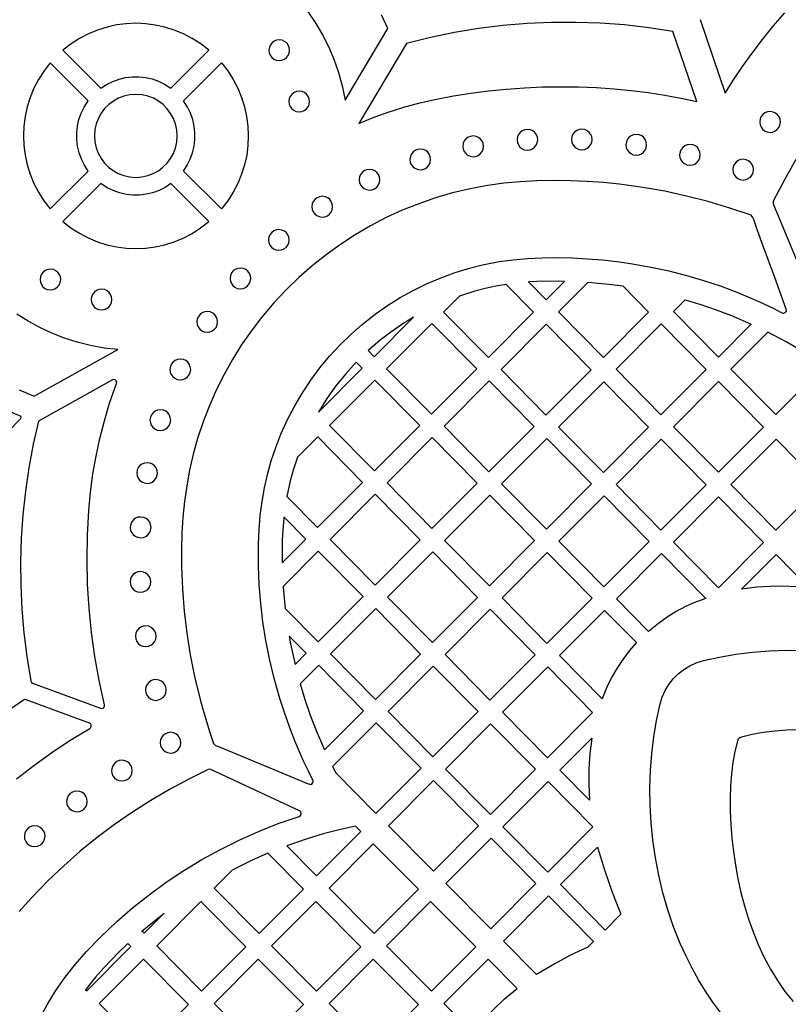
# Model space of a CAD drawing. Header units: millimetres. Extents: x -1176 to 822, y -1617 to -119.
# Tile 27 of 119: x -1018 to -893, y -845 to -685. Entities that reach past the tile are written whole.
import ezdxf

# ---------------------------------------------------------------- set-up
doc = ezdxf.new("R2010")
doc.units = ezdxf.units.MM
doc.layers.add('pattern', color=5, linetype='Continuous', true_color=0x0000ff)

msp = doc.modelspace()

# ---------------------------------------------------------------- linework, layer by layer
at = {"layer": 'pattern'}
for points in [[(-971.48, -683.67), (-970.23, -685.51), (-969.1, -687.44), (-968.09, -689.44), (-967.21, -691.51), (-966.46, -693.65), (-965.85, -695.85), (-965.37, -698.16), (-958.45, -686.53), (-959.49, -684.28)], [(-907.62, -685.05), (-903.56, -697.03), (-902.21, -694.87), (-900.74, -692.69), (-899.16, -690.5), (-897.49, -688.31), (-895.72, -686.13), (-893.86, -683.96)], [(-892.06, -707.81), (-893.92, -711.11), (-895.72, -714.6), (-895.77, -714.76), (-895.73, -715), (-889.45, -730.15)], [(-1018.4, -745.27), (-1015.95, -746.3), (-1002.36, -738.71), (-1004.61, -738.45), (-1006.81, -738.05), (-1008.96, -737.51), (-1011.06, -736.85), (-1013.1, -736.05), (-1015.07, -735.14), (-1016.97, -734.11), (-1018.8, -732.96)], [(-904.27, -846.54), (-905.54, -844.8), (-906.75, -843), (-907.88, -841.15), (-908.94, -839.24), (-909.92, -837.3), (-910.85, -835.24), (-911.94, -832.54), (-912.88, -829.78), (-913.69, -826.99), (-914.37, -824.16), (-914.91, -821.32), (-915.32, -818.46), (-915.61, -815.61), (-915.77, -812.76), (-915.8, -809.93), (-915.71, -807.13), (-915.5, -804.36), (-915.17, -801.65), (-914.72, -798.99), (-914.14, -796.31), (-913.78, -795.19), (-913.31, -794.13), (-912.71, -793.14), (-912, -792.23), (-911.19, -791.42), (-910.29, -790.71), (-909.3, -790.11), (-908.25, -789.62), (-907.07, -789.25), (-904.49, -788.69), (-901.83, -788.24), (-899.12, -787.9), (-896.36, -787.69), (-893.56, -787.59), (-890.74, -787.62)], [(-1018.85, -808.5), (-1016.03, -806.29), (-1013.11, -804.19), (-1010.11, -802.2), (-1006.91, -800.28), (-1006.75, -800.13), (-1006.68, -799.94), (-1006.69, -799.74), (-1006.77, -799.56), (-1006.99, -799.41), (-1017.28, -795.62), (-1017.48, -795.58), (-1017.71, -795.67), (-1020.68, -797.75)], [(-891.48, -800.52), (-893.52, -800.59), (-895.49, -800.74), (-897.36, -800.97), (-899.14, -801.28), (-900.89, -801.69), (-901.2, -801.82), (-901.42, -802.03), (-901.57, -802.37), (-901.96, -804.03), (-902.28, -805.8), (-902.51, -807.67), (-902.67, -809.63), (-902.74, -811.67), (-902.73, -813.76), (-902.64, -815.91), (-902.47, -818.1), (-902.22, -820.31), (-901.89, -822.53), (-901.48, -824.75), (-900.99, -826.96), (-900.41, -829.14), (-899.76, -831.28), (-899.02, -833.36), (-898.2, -835.39), (-897.25, -837.43), (-896.2, -839.41), (-895.05, -841.28), (-893.83, -843.04), (-892.51, -844.7)], [(-1015.03, -847.41), (-1013.79, -845.12), (-1012.42, -842.89), (-1010.92, -840.72), (-1009.27, -838.62), (-1007.47, -836.57), (-1005.06, -834.09), (-1002.55, -831.72), (-999.95, -829.46), (-997.26, -827.32), (-994.49, -825.3), (-991.63, -823.4), (-988.69, -821.61), (-985.68, -819.96), (-982.61, -818.43), (-979.46, -817.03), (-976.25, -815.76), (-972.85, -814.59), (-972.65, -814.46), (-972.54, -814.28), (-972.52, -814.06), (-972.6, -813.86), (-972.79, -813.69), (-987.23, -806.96), (-987.39, -806.91), (-987.64, -806.96), (-990.83, -808.52), (-993.95, -810.2), (-997, -811.99), (-999.98, -813.9), (-1002.89, -815.91), (-1005.72, -818.04), (-1008.47, -820.26), (-1011.13, -822.6), (-1013.71, -825.03), (-1016.41, -827.8), (-1018.4, -830.03)]]:
    msp.add_lwpolyline(points, dxfattribs=at)
for points in [[(-1011.31, -690.05), (-1005.14, -696.22), (-1004.19, -695.6), (-1003.2, -695.11), (-1002.16, -694.74), (-1001.1, -694.49), (-1000.02, -694.36), (-998.94, -694.35), (-997.86, -694.47), (-996.79, -694.71), (-995.75, -695.07), (-994.75, -695.55), (-993.72, -696.22), (-987.55, -690.05), (-988.87, -689.03), (-990.25, -688.14), (-991.69, -687.39), (-993.18, -686.77), (-994.71, -686.29), (-996.26, -685.95), (-997.83, -685.74), (-999.41, -685.67), (-1001, -685.74), (-1002.57, -685.94), (-1004.12, -686.28), (-1005.65, -686.76), (-1007.14, -687.37), (-1008.58, -688.12), (-1009.96, -689.01)], [(-912.05, -686.98), (-915.99, -686.38), (-919.94, -685.93), (-923.9, -685.64), (-927.87, -685.51), (-931.83, -685.53), (-935.79, -685.71), (-939.74, -686.04), (-943.68, -686.53), (-947.6, -687.17), (-951.5, -687.97), (-955.39, -688.93), (-963.13, -701.93), (-960.81, -700.96), (-958.38, -700.09), (-955.85, -699.3), (-953.22, -698.6), (-950.51, -697.98), (-947.74, -697.45), (-944.91, -697), (-942.04, -696.63), (-939.13, -696.35), (-936.2, -696.14), (-933.26, -696.02), (-930.32, -695.98), (-927.4, -696.01), (-924.5, -696.12), (-921.63, -696.31), (-918.82, -696.58), (-916.06, -696.92), (-913.38, -697.33), (-910.78, -697.82), (-908.18, -698.4)], [(-977.79, -690.03), (-977.73, -690.47), (-977.57, -690.87), (-977.32, -691.2), (-976.99, -691.47), (-976.6, -691.65), (-976.1, -691.72), (-975.67, -691.66), (-975.27, -691.5), (-974.94, -691.25), (-974.67, -690.92), (-974.49, -690.53), (-974.42, -690.03), (-974.48, -689.6), (-974.64, -689.2), (-974.89, -688.86), (-975.22, -688.6), (-975.6, -688.42), (-976.1, -688.35), (-976.54, -688.41), (-976.94, -688.57), (-977.27, -688.82), (-977.54, -689.15), (-977.71, -689.53)], [(-1007.18, -698.26), (-1013.35, -692.09), (-1014.37, -693.41), (-1015.26, -694.79), (-1016.01, -696.23), (-1016.63, -697.72), (-1017.11, -699.25), (-1017.45, -700.8), (-1017.66, -702.37), (-1017.73, -703.95), (-1017.66, -705.54), (-1017.46, -707.11), (-1017.12, -708.66), (-1016.64, -710.19), (-1016.03, -711.68), (-1015.28, -713.12), (-1014.39, -714.5), (-1013.35, -715.85), (-1007.18, -709.68), (-1007.8, -708.73), (-1008.29, -707.74), (-1008.66, -706.7), (-1008.91, -705.64), (-1009.04, -704.56), (-1009.05, -703.48), (-1008.93, -702.4), (-1008.69, -701.33), (-1008.33, -700.3), (-1007.85, -699.29)], [(-991.68, -698.26), (-985.51, -692.09), (-984.48, -693.41), (-983.6, -694.79), (-982.84, -696.23), (-982.23, -697.72), (-981.75, -699.25), (-981.41, -700.8), (-981.2, -702.37), (-981.13, -703.95), (-981.2, -705.54), (-981.4, -707.11), (-981.74, -708.66), (-982.22, -710.19), (-982.83, -711.68), (-983.58, -713.12), (-984.46, -714.5), (-985.51, -715.85), (-991.68, -709.68), (-991.06, -708.73), (-990.57, -707.74), (-990.19, -706.7), (-989.94, -705.64), (-989.82, -704.56), (-989.81, -703.48), (-989.93, -702.4), (-990.17, -701.33), (-990.53, -700.3), (-991.01, -699.29)], [(-1006.17, -703.97), (-1006.1, -704.96), (-1005.89, -705.91), (-1005.55, -706.8), (-1005.09, -707.63), (-1004.52, -708.38), (-1003.86, -709.05), (-1003.11, -709.62), (-1002.29, -710.08), (-1001.4, -710.42), (-1000.45, -710.63), (-999.43, -710.71), (-998.44, -710.64), (-997.49, -710.43), (-996.59, -710.09), (-995.77, -709.63), (-995.02, -709.07), (-994.35, -708.41), (-993.78, -707.66), (-993.32, -706.83), (-992.98, -705.94), (-992.76, -704.99), (-992.69, -703.97), (-992.76, -702.98), (-992.97, -702.03), (-993.31, -701.14), (-993.77, -700.31), (-994.33, -699.56), (-994.99, -698.89), (-995.74, -698.32), (-996.57, -697.86), (-997.46, -697.52), (-998.4, -697.31), (-999.43, -697.23), (-1000.42, -697.3), (-1001.37, -697.51), (-1002.26, -697.85), (-1003.09, -698.31), (-1003.84, -698.87), (-1004.51, -699.53), (-1005.07, -700.28), (-1005.53, -701.11), (-1005.88, -702), (-1006.09, -702.95)], [(-974.54, -698.38), (-974.48, -698.81), (-974.32, -699.21), (-974.07, -699.55), (-973.74, -699.81), (-973.35, -699.99), (-972.85, -700.06), (-972.42, -700), (-972.02, -699.84), (-971.69, -699.59), (-971.42, -699.26), (-971.24, -698.88), (-971.17, -698.38), (-971.23, -697.94), (-971.39, -697.54), (-971.64, -697.21), (-971.97, -696.94), (-972.35, -696.77), (-972.85, -696.69), (-973.29, -696.75), (-973.69, -696.91), (-974.02, -697.16), (-974.29, -697.49), (-974.47, -697.88)], [(-897.93, -701.71), (-897.87, -702.15), (-897.71, -702.54), (-897.46, -702.88), (-897.13, -703.14), (-896.74, -703.32), (-896.24, -703.39), (-895.81, -703.34), (-895.41, -703.17), (-895.08, -702.92), (-894.81, -702.6), (-894.64, -702.21), (-894.56, -701.71), (-894.62, -701.27), (-894.78, -700.88), (-895.03, -700.54), (-895.36, -700.27), (-895.74, -700.1), (-896.24, -700.02), (-896.68, -700.08), (-897.08, -700.24), (-897.41, -700.49), (-897.68, -700.82), (-897.85, -701.21)], [(-946.24, -705.67), (-946.19, -706.11), (-946.02, -706.5), (-945.77, -706.84), (-945.45, -707.1), (-945.06, -707.28), (-944.56, -707.35), (-944.12, -707.3), (-943.73, -707.14), (-943.39, -706.88), (-943.13, -706.56), (-942.95, -706.17), (-942.87, -705.67), (-942.93, -705.23), (-943.09, -704.84), (-943.35, -704.5), (-943.67, -704.24), (-944.06, -704.06), (-944.56, -703.98), (-945, -704.04), (-945.39, -704.2), (-945.73, -704.45), (-945.99, -704.78), (-946.17, -705.17)], [(-937.41, -704.61), (-937.35, -705.05), (-937.19, -705.44), (-936.94, -705.78), (-936.61, -706.04), (-936.23, -706.22), (-935.73, -706.3), (-935.29, -706.24), (-934.9, -706.08), (-934.56, -705.82), (-934.29, -705.5), (-934.12, -705.11), (-934.04, -704.61), (-934.1, -704.17), (-934.26, -703.78), (-934.51, -703.44), (-934.84, -703.17), (-935.23, -703), (-935.73, -702.92), (-936.16, -702.98), (-936.56, -703.14), (-936.9, -703.39), (-937.16, -703.72), (-937.34, -704.11)], [(-928.56, -704.56), (-928.5, -704.99), (-928.34, -705.39), (-928.09, -705.72), (-927.76, -705.99), (-927.38, -706.16), (-926.88, -706.24), (-926.44, -706.18), (-926.04, -706.02), (-925.71, -705.77), (-925.44, -705.44), (-925.27, -705.06), (-925.19, -704.56), (-925.25, -704.12), (-925.41, -703.72), (-925.66, -703.39), (-925.99, -703.12), (-926.38, -702.94), (-926.88, -702.87), (-927.31, -702.93), (-927.71, -703.09), (-928.05, -703.34), (-928.31, -703.67), (-928.49, -704.06)], [(-919.7, -705.41), (-919.64, -705.85), (-919.48, -706.25), (-919.23, -706.58), (-918.9, -706.85), (-918.51, -707.02), (-918.01, -707.1), (-917.57, -707.04), (-917.18, -706.88), (-916.84, -706.63), (-916.58, -706.3), (-916.4, -705.91), (-916.33, -705.41), (-916.38, -704.97), (-916.55, -704.58), (-916.8, -704.24), (-917.13, -703.98), (-917.51, -703.8), (-918.01, -703.73), (-918.45, -703.78), (-918.84, -703.95), (-919.18, -704.2), (-919.45, -704.52), (-919.62, -704.91)], [(-910.97, -707.05), (-910.92, -707.48), (-910.76, -707.88), (-910.5, -708.22), (-910.18, -708.48), (-909.79, -708.66), (-909.29, -708.73), (-908.85, -708.67), (-908.46, -708.51), (-908.12, -708.26), (-907.86, -707.93), (-907.68, -707.55), (-907.6, -707.05), (-907.66, -706.61), (-907.82, -706.21), (-908.07, -705.88), (-908.4, -705.61), (-908.79, -705.44), (-909.29, -705.36), (-909.73, -705.42), (-910.12, -705.58), (-910.46, -705.83), (-910.72, -706.16), (-910.9, -706.55)], [(-954.84, -707.8), (-954.79, -708.23), (-954.62, -708.63), (-954.37, -708.96), (-954.05, -709.23), (-953.66, -709.4), (-953.16, -709.48), (-952.72, -709.42), (-952.33, -709.26), (-951.99, -709.01), (-951.73, -708.68), (-951.55, -708.3), (-951.47, -707.8), (-951.53, -707.36), (-951.69, -706.96), (-951.94, -706.63), (-952.27, -706.36), (-952.66, -706.18), (-953.16, -706.11), (-953.6, -706.17), (-953.99, -706.33), (-954.33, -706.58), (-954.59, -706.91), (-954.77, -707.3)], [(-902.31, -709.45), (-902.25, -709.89), (-902.09, -710.28), (-901.84, -710.62), (-901.51, -710.88), (-901.12, -711.06), (-900.62, -711.14), (-900.19, -711.08), (-899.79, -710.92), (-899.45, -710.66), (-899.19, -710.34), (-899.01, -709.95), (-898.94, -709.45), (-899, -709.01), (-899.16, -708.62), (-899.41, -708.28), (-899.74, -708.02), (-900.12, -707.84), (-900.62, -707.76), (-901.06, -707.82), (-901.46, -707.98), (-901.79, -708.24), (-902.06, -708.56), (-902.23, -708.95)], [(-963.1, -711.09), (-963.04, -711.53), (-962.88, -711.92), (-962.63, -712.26), (-962.3, -712.52), (-961.91, -712.7), (-961.41, -712.78), (-960.97, -712.72), (-960.58, -712.56), (-960.24, -712.31), (-959.98, -711.98), (-959.8, -711.59), (-959.73, -711.09), (-959.78, -710.65), (-959.95, -710.26), (-960.2, -709.92), (-960.52, -709.66), (-960.91, -709.48), (-961.41, -709.41), (-961.85, -709.46), (-962.24, -709.62), (-962.58, -709.88), (-962.84, -710.2), (-963.02, -710.59)], [(-1005.14, -711.72), (-1011.31, -717.89), (-1009.99, -718.91), (-1008.61, -719.8), (-1007.17, -720.55), (-1005.68, -721.17), (-1004.15, -721.65), (-1002.6, -721.99), (-1001.03, -722.2), (-999.45, -722.27), (-997.86, -722.2), (-996.29, -722), (-994.74, -721.66), (-993.21, -721.18), (-991.72, -720.57), (-990.28, -719.82), (-988.9, -718.93), (-987.55, -717.89), (-993.72, -711.72), (-994.66, -712.34), (-995.66, -712.83), (-996.7, -713.2), (-997.76, -713.45), (-998.84, -713.58), (-999.92, -713.59), (-1001, -713.47), (-1002.07, -713.23), (-1003.1, -712.87), (-1004.1, -712.39)], [(-899.35, -716.88), (-902.82, -715.69), (-906.31, -714.65), (-909.82, -713.74), (-913.37, -712.97), (-916.95, -712.35), (-920.77, -711.83), (-923.35, -711.57), (-926, -711.38), (-928.7, -711.26), (-931.44, -711.22), (-934.17, -711.27), (-936.88, -711.41), (-939.54, -711.65), (-942.19, -712.02), (-945.06, -712.56), (-947.89, -713.23), (-950.67, -714.04), (-953.4, -714.99), (-956.08, -716.06), (-958.7, -717.26), (-961.25, -718.59), (-963.74, -720.04), (-966.15, -721.6), (-968.49, -723.29), (-970.74, -725.08), (-972.91, -726.99), (-974.99, -729.01), (-976.98, -731.13), (-978.96, -733.48), (-980.68, -735.73), (-982.27, -738.01), (-983.73, -740.34), (-985.07, -742.73), (-986.3, -745.17), (-987.41, -747.69), (-988.41, -750.28), (-989.38, -753.18), (-990.09, -755.73), (-990.69, -758.28), (-991.16, -760.83), (-991.52, -763.38), (-991.78, -765.95), (-991.94, -768.54), (-992.01, -771.14), (-991.99, -774.04), (-991.85, -777.66), (-991.56, -781.25), (-991.14, -784.8), (-990.58, -788.34), (-989.87, -791.86), (-988.97, -795.59), (-988.55, -797.15), (-987.44, -800.8), (-987.01, -802.08), (-986.79, -802.72), (-986.66, -802.92), (-986.49, -803.04), (-986.28, -803.12), (-983.76, -804.16), (-973.71, -808.33), (-972.45, -808.85), (-971.83, -809.13), (-971.2, -809.37), (-970.96, -809.39), (-970.78, -809.32), (-970.63, -809.1), (-970.58, -808.93), (-970.6, -808.79), (-970.65, -808.65), (-970.75, -808.46), (-971.35, -807.26), (-972.14, -805.59), (-973.56, -802.31), (-974.45, -800.03), (-975.27, -797.72), (-976.02, -795.4), (-976.98, -791.96), (-977.69, -788.96), (-978.28, -785.97), (-978.75, -782.98), (-979.11, -779.98), (-979.35, -776.96), (-979.48, -773.92), (-979.48, -770.36), (-979.38, -768), (-979.19, -765.69), (-978.9, -763.42), (-978.51, -761.19), (-978.01, -758.99), (-977.4, -756.8), (-976.68, -754.64), (-975.83, -752.48), (-974.73, -750.07), (-973.59, -747.87), (-972.33, -745.74), (-970.96, -743.68), (-969.49, -741.69), (-967.92, -739.79), (-966.25, -737.97), (-964.48, -736.25), (-962.62, -734.61), (-960.47, -732.92), (-958.48, -731.53), (-956.43, -730.25), (-954.32, -729.08), (-952.15, -728.02), (-949.93, -727.07), (-947.66, -726.23), (-945.36, -725.52), (-943.01, -724.92), (-940.33, -724.4), (-938.07, -724.09), (-935.73, -723.88), (-933.31, -723.77), (-930.85, -723.74), (-928.38, -723.8), (-925.93, -723.93), (-923.53, -724.13), (-921.19, -724.39), (-918.94, -724.71), (-915.92, -725.24), (-912.94, -725.87), (-910, -726.61), (-907.1, -727.46), (-904.23, -728.42), (-901.39, -729.5), (-898.09, -730.9), (-895.65, -732.05), (-894.44, -732.65), (-894.3, -732.72), (-894.16, -732.77), (-894.02, -732.78), (-893.8, -732.7), (-893.63, -732.54), (-893.58, -732.35), (-893.63, -732.11), (-895.49, -727), (-897.35, -721.89), (-898.28, -719.33), (-898.74, -718.05), (-898.79, -717.91), (-898.86, -717.7), (-898.96, -717.45), (-899.07, -717.21), (-899.19, -717.02)], [(-970.79, -715.48), (-970.73, -715.92), (-970.57, -716.31), (-970.32, -716.65), (-969.99, -716.91), (-969.61, -717.09), (-969.11, -717.17), (-968.67, -717.11), (-968.27, -716.95), (-967.94, -716.69), (-967.67, -716.37), (-967.5, -715.98), (-967.42, -715.48), (-967.48, -715.04), (-967.64, -714.65), (-967.89, -714.31), (-968.22, -714.05), (-968.61, -713.87), (-969.11, -713.79), (-969.54, -713.85), (-969.94, -714.01), (-970.28, -714.26), (-970.54, -714.59), (-970.72, -714.98)], [(-977.84, -720.88), (-977.79, -721.32), (-977.62, -721.71), (-977.37, -722.05), (-977.05, -722.32), (-976.66, -722.49), (-976.16, -722.57), (-975.72, -722.51), (-975.33, -722.35), (-974.99, -722.1), (-974.73, -721.77), (-974.55, -721.38), (-974.47, -720.88), (-974.53, -720.44), (-974.69, -720.05), (-974.94, -719.71), (-975.27, -719.45), (-975.66, -719.27), (-976.16, -719.2), (-976.6, -719.25), (-976.99, -719.42), (-977.33, -719.67), (-977.59, -719.99), (-977.77, -720.38)], [(-1015.01, -727.32), (-1014.95, -727.76), (-1014.79, -728.15), (-1014.54, -728.49), (-1014.21, -728.75), (-1013.83, -728.93), (-1013.33, -729), (-1012.89, -728.95), (-1012.5, -728.78), (-1012.16, -728.53), (-1011.89, -728.21), (-1011.72, -727.82), (-1011.64, -727.32), (-1011.7, -726.88), (-1011.86, -726.49), (-1012.11, -726.15), (-1012.44, -725.89), (-1012.83, -725.71), (-1013.33, -725.63), (-1013.76, -725.69), (-1014.16, -725.85), (-1014.5, -726.11), (-1014.76, -726.43), (-1014.94, -726.82)], [(-984.1, -727.14), (-984.04, -727.58), (-983.88, -727.97), (-983.63, -728.31), (-983.3, -728.57), (-982.92, -728.75), (-982.42, -728.82), (-981.98, -728.77), (-981.58, -728.61), (-981.25, -728.35), (-980.98, -728.03), (-980.81, -727.64), (-980.73, -727.14), (-980.79, -726.7), (-980.95, -726.31), (-981.2, -725.97), (-981.53, -725.71), (-981.92, -725.53), (-982.42, -725.45), (-982.85, -725.51), (-983.25, -725.67), (-983.58, -725.93), (-983.85, -726.25), (-984.03, -726.64)], [(-939.17, -728.11), (-940.89, -728.41), (-942.6, -728.78), (-944.28, -729.22), (-946.76, -730), (-949.36, -732.6), (-942.05, -740), (-934.71, -732.63)], [(-935.57, -727.71), (-932.7, -730.62), (-929.7, -727.61), (-930.69, -727.6), (-934.17, -727.64)], [(-920.13, -728.42), (-922.47, -728.11), (-925.9, -727.79), (-930.66, -732.57), (-923.36, -739.97), (-916.01, -732.6)], [(-1006.69, -730.57), (-1006.63, -731), (-1006.47, -731.4), (-1006.22, -731.73), (-1005.89, -732), (-1005.5, -732.18), (-1005, -732.25), (-1004.57, -732.19), (-1004.17, -732.03), (-1003.84, -731.78), (-1003.57, -731.45), (-1003.4, -731.07), (-1003.32, -730.57), (-1003.38, -730.13), (-1003.54, -729.73), (-1003.79, -729.4), (-1004.12, -729.13), (-1004.5, -728.96), (-1005, -728.88), (-1005.44, -728.94), (-1005.84, -729.1), (-1006.17, -729.35), (-1006.44, -729.68), (-1006.62, -730.07)], [(-910.04, -730.61), (-907.5, -731.39), (-905, -732.25), (-902.53, -733.19), (-899.31, -734.57), (-904.66, -739.93), (-911.96, -732.53)], [(-989.5, -734.2), (-989.45, -734.64), (-989.28, -735.03), (-989.03, -735.37), (-988.71, -735.63), (-988.32, -735.81), (-987.82, -735.89), (-987.38, -735.83), (-986.99, -735.67), (-986.65, -735.41), (-986.38, -735.09), (-986.21, -734.7), (-986.13, -734.2), (-986.19, -733.76), (-986.35, -733.37), (-986.6, -733.03), (-986.93, -732.77), (-987.32, -732.59), (-987.82, -732.51), (-988.26, -732.57), (-988.65, -732.73), (-988.99, -732.99), (-989.25, -733.31), (-989.43, -733.7)], [(-954.27, -733.45), (-956.15, -734.61), (-957.95, -735.85), (-959.68, -737.18), (-961.65, -738.88), (-960.67, -739.87)], [(-943.98, -741.85), (-951.33, -749.22), (-958.63, -741.82), (-951.28, -734.45)], [(-925.36, -741.98), (-932.71, -749.35), (-940.01, -741.95), (-932.66, -734.58)], [(-913.96, -734.54), (-906.66, -741.94), (-914.01, -749.31), (-921.31, -741.91)], [(-890.58, -739.25), (-893.54, -737.5), (-896.62, -735.87), (-902.61, -741.88), (-895.31, -749.28), (-887.96, -741.91)], [(-993.88, -741.93), (-993.82, -742.36), (-993.66, -742.76), (-993.41, -743.1), (-993.08, -743.36), (-992.7, -743.54), (-992.2, -743.61), (-991.76, -743.55), (-991.36, -743.39), (-991.03, -743.14), (-990.76, -742.81), (-990.59, -742.43), (-990.51, -741.93), (-990.57, -741.49), (-990.73, -741.09), (-990.98, -740.76), (-991.31, -740.49), (-991.7, -740.32), (-992.2, -740.24), (-992.63, -740.3), (-993.03, -740.46), (-993.37, -740.71), (-993.63, -741.04), (-993.81, -741.43)], [(-969.73, -748.87), (-962.6, -741.72), (-963.57, -740.74), (-965.29, -742.63), (-966.88, -744.61), (-968.35, -746.67)], [(-1007.08, -764.85), (-1006.81, -761.86), (-1006.42, -758.92), (-1005.91, -756.01), (-1005.29, -753.14), (-1004.55, -750.28), (-1003.69, -747.44), (-1002.56, -744.21), (-1002.54, -743.97), (-1002.62, -743.76), (-1002.79, -743.62), (-1003, -743.56), (-1003.25, -743.62), (-1015.27, -750.33), (-1016.12, -754.1), (-1016.83, -757.9), (-1017.39, -761.71), (-1017.8, -765.54), (-1018.06, -769.38), (-1018.18, -773.23), (-1018.15, -777.08), (-1017.98, -780.92), (-1017.65, -784.76), (-1017.18, -788.6), (-1016.54, -792.56), (-1016.44, -792.78), (-1016.23, -792.92), (-1005.16, -797.01), (-1004.96, -797.03), (-1004.77, -796.98), (-1004.63, -796.87), (-1004.53, -796.7), (-1004.52, -796.44), (-1005.39, -792.51), (-1006.09, -788.59), (-1006.64, -784.68), (-1007.04, -780.76), (-1007.28, -776.82), (-1007.37, -772.87), (-1007.3, -768.89)], [(-960.55, -743.67), (-967.9, -751.04), (-960.6, -758.44), (-953.25, -751.07)], [(-941.94, -743.8), (-934.63, -751.2), (-941.98, -758.56), (-949.28, -751.17)], [(-916.01, -751.32), (-923.36, -758.69), (-930.66, -751.29), (-923.32, -743.92)], [(-904.62, -743.89), (-911.96, -751.26), (-904.66, -758.65), (-897.32, -751.29)], [(-1018.06, -749.6), (-1020.54, -748.53), (-1022.93, -747.33), (-1025.25, -745.99), (-1027.56, -744.49), (-1029.65, -746.57), (-1022.21, -754.01), (-1018.14, -749.89)], [(-997.13, -750.17), (-997.07, -750.61), (-996.91, -751.01), (-996.66, -751.34), (-996.33, -751.61), (-995.95, -751.78), (-995.45, -751.86), (-995.01, -751.8), (-994.62, -751.64), (-994.28, -751.39), (-994.01, -751.06), (-993.84, -750.68), (-993.76, -750.17), (-993.82, -749.74), (-993.98, -749.34), (-994.23, -749), (-994.56, -748.74), (-994.95, -748.56), (-995.45, -748.49), (-995.89, -748.55), (-996.28, -748.71), (-996.62, -748.96), (-996.88, -749.29), (-997.06, -749.68)], [(-973.14, -756.21), (-973.77, -758.12), (-974.3, -760.06), (-974.86, -762.6), (-969.87, -767.65), (-962.53, -760.29), (-969.83, -752.89)], [(-943.91, -760.41), (-951.21, -753.01), (-958.55, -760.38), (-951.25, -767.78)], [(-925.29, -760.54), (-932.63, -767.91), (-939.93, -760.51), (-932.59, -753.14)], [(-914.01, -768.04), (-906.67, -760.67), (-913.97, -753.27), (-921.31, -760.64)], [(-887.96, -760.67), (-895.31, -768.04), (-902.61, -760.64), (-895.27, -753.27)], [(-999.28, -758.78), (-999.23, -759.22), (-999.06, -759.61), (-998.81, -759.95), (-998.48, -760.21), (-998.1, -760.39), (-997.6, -760.47), (-997.16, -760.41), (-996.77, -760.25), (-996.43, -759.99), (-996.16, -759.67), (-995.99, -759.28), (-995.91, -758.78), (-995.97, -758.34), (-996.13, -757.95), (-996.38, -757.61), (-996.71, -757.35), (-997.1, -757.17), (-997.6, -757.09), (-998.04, -757.15), (-998.43, -757.31), (-998.77, -757.56), (-999.03, -757.89), (-999.21, -758.28)], [(-960.52, -777), (-953.18, -769.63), (-960.48, -762.23), (-967.83, -769.6)], [(-949.21, -769.73), (-941.9, -777.13), (-934.56, -769.76), (-941.86, -762.36)], [(-915.94, -769.88), (-923.28, -777.25), (-930.59, -769.85), (-923.24, -762.49)], [(-911.96, -770.02), (-904.62, -762.65), (-897.32, -770.05), (-904.66, -777.41)], [(-1000.33, -767.6), (-1000.28, -768.04), (-1000.11, -768.43), (-999.86, -768.77), (-999.53, -769.03), (-999.15, -769.21), (-998.65, -769.29), (-998.21, -769.23), (-997.82, -769.07), (-997.48, -768.81), (-997.21, -768.49), (-997.04, -768.1), (-996.96, -767.6), (-997.02, -767.16), (-997.18, -766.77), (-997.43, -766.43), (-997.76, -766.17), (-998.15, -765.99), (-998.65, -765.92), (-999.09, -765.97), (-999.48, -766.13), (-999.82, -766.39), (-1000.08, -766.71), (-1000.26, -767.1)], [(-975.63, -773.35), (-971.8, -769.5), (-975.36, -765.9), (-975.38, -766.16), (-975.57, -768.71), (-975.61, -769.88)], [(-975.14, -780.81), (-969.79, -786.22), (-962.45, -778.85), (-969.75, -771.45), (-975.47, -777.19), (-975.46, -777.39)], [(-951.13, -771.58), (-958.48, -778.95), (-951.18, -786.34), (-943.83, -778.98)], [(-925.21, -779.1), (-932.56, -786.47), (-939.86, -779.07), (-932.51, -771.71)], [(-916.02, -784.52), (-921.24, -779.24), (-913.89, -771.87), (-906.7, -779.16), (-908.37, -779.78), (-909.98, -780.49), (-911.51, -781.29), (-912.99, -782.2), (-914.42, -783.21)], [(-900.89, -777.66), (-895.27, -772.03), (-889.9, -777.46), (-892.04, -777.26), (-894.17, -777.17), (-896.29, -777.2), (-898.41, -777.35)], [(-1000.36, -776.47), (-1000.3, -776.91), (-1000.14, -777.3), (-999.89, -777.64), (-999.56, -777.91), (-999.17, -778.08), (-998.67, -778.16), (-998.23, -778.1), (-997.84, -777.94), (-997.5, -777.69), (-997.24, -777.36), (-997.06, -776.97), (-996.99, -776.47), (-997.04, -776.03), (-997.21, -775.64), (-997.46, -775.3), (-997.78, -775.04), (-998.17, -774.86), (-998.67, -774.79), (-999.11, -774.84), (-999.5, -775.01), (-999.84, -775.26), (-1000.11, -775.58), (-1000.28, -775.97)], [(-960.45, -795.56), (-967.75, -788.17), (-960.4, -780.8), (-953.1, -788.2)], [(-934.48, -788.32), (-941.83, -795.69), (-949.13, -788.29), (-941.79, -780.92)], [(-923.55, -795.5), (-930.51, -788.45), (-923.16, -781.09), (-917.98, -786.33), (-919.15, -787.68), (-920.21, -789.07), (-921.16, -790.52), (-922.02, -792.02), (-922.78, -793.59)], [(-999.5, -785.3), (-999.44, -785.74), (-999.28, -786.14), (-999.03, -786.47), (-998.7, -786.74), (-998.31, -786.91), (-997.81, -786.99), (-997.37, -786.93), (-996.98, -786.77), (-996.64, -786.52), (-996.38, -786.19), (-996.2, -785.8), (-996.13, -785.3), (-996.18, -784.87), (-996.35, -784.47), (-996.6, -784.13), (-996.93, -783.87), (-997.31, -783.69), (-997.81, -783.62), (-998.25, -783.68), (-998.64, -783.84), (-998.98, -784.09), (-999.25, -784.42), (-999.42, -784.8)], [(-973.53, -789.88), (-971.72, -788.07), (-974.49, -785.27), (-974.26, -786.52)], [(-972.7, -793.04), (-971.92, -795.6), (-971.05, -798.12), (-970.1, -800.61), (-968.73, -803.79), (-962.37, -797.41), (-969.68, -790.02)], [(-958.4, -797.51), (-951.06, -790.14), (-943.76, -797.54), (-951.1, -804.91)], [(-925.13, -797.7), (-932.48, -805.07), (-939.78, -797.67), (-932.43, -790.3)], [(-997.85, -794.03), (-997.8, -794.47), (-997.63, -794.87), (-997.38, -795.2), (-997.06, -795.47), (-996.67, -795.64), (-996.17, -795.72), (-995.73, -795.66), (-995.34, -795.5), (-995, -795.25), (-994.73, -794.92), (-994.56, -794.53), (-994.48, -794.03), (-994.54, -793.6), (-994.7, -793.2), (-994.95, -792.86), (-995.28, -792.6), (-995.67, -792.42), (-996.17, -792.35), (-996.61, -792.41), (-997, -792.57), (-997.34, -792.82), (-997.6, -793.15), (-997.78, -793.53)], [(-966.91, -807.51), (-960.37, -814.13), (-953.03, -806.76), (-960.33, -799.36), (-967.43, -806.49)], [(-941.71, -799.52), (-934.41, -806.92), (-941.75, -814.29), (-949.05, -806.89)], [(-995.47, -802.61), (-995.42, -803.04), (-995.26, -803.44), (-995, -803.77), (-994.68, -804.04), (-994.29, -804.21), (-993.79, -804.29), (-993.35, -804.23), (-992.96, -804.07), (-992.62, -803.82), (-992.36, -803.49), (-992.18, -803.11), (-992.1, -802.61), (-992.16, -802.17), (-992.32, -801.77), (-992.58, -801.43), (-992.9, -801.17), (-993.29, -800.99), (-993.79, -800.92), (-994.23, -800.98), (-994.62, -801.14), (-994.96, -801.39), (-995.22, -801.72), (-995.4, -802.1)], [(-925.62, -811.93), (-930.43, -807.06), (-925.24, -801.85), (-925.57, -804.36), (-925.74, -806.87), (-925.76, -809.37)], [(-1003.38, -807.14), (-1003.32, -807.58), (-1003.16, -807.97), (-1002.91, -808.31), (-1002.58, -808.57), (-1002.19, -808.75), (-1001.69, -808.82), (-1001.25, -808.77), (-1000.86, -808.6), (-1000.52, -808.35), (-1000.26, -808.03), (-1000.08, -807.64), (-1000.01, -807.14), (-1000.06, -806.7), (-1000.23, -806.31), (-1000.48, -805.97), (-1000.8, -805.7), (-1001.19, -805.53), (-1001.69, -805.45), (-1002.13, -805.51), (-1002.52, -805.67), (-1002.86, -805.92), (-1003.12, -806.25), (-1003.3, -806.64)], [(-943.68, -816.14), (-951.02, -823.51), (-958.32, -816.11), (-950.98, -808.74)], [(-925.06, -816.3), (-932.36, -808.9), (-939.7, -816.27), (-932.4, -823.67)], [(-1010.7, -812.15), (-1010.64, -812.59), (-1010.48, -812.98), (-1010.23, -813.32), (-1009.9, -813.59), (-1009.51, -813.76), (-1009.01, -813.84), (-1008.58, -813.78), (-1008.18, -813.62), (-1007.85, -813.37), (-1007.58, -813.04), (-1007.41, -812.65), (-1007.33, -812.15), (-1007.39, -811.71), (-1007.55, -811.32), (-1007.8, -810.98), (-1008.13, -810.72), (-1008.52, -810.54), (-1009.01, -810.46), (-1009.45, -810.52), (-1009.85, -810.68), (-1010.18, -810.94), (-1010.45, -811.26), (-1010.62, -811.65)], [(-1017.57, -817.81), (-1017.52, -818.25), (-1017.35, -818.64), (-1017.1, -818.98), (-1016.77, -819.25), (-1016.39, -819.42), (-1015.89, -819.5), (-1015.45, -819.44), (-1015.06, -819.28), (-1014.72, -819.03), (-1014.46, -818.7), (-1014.28, -818.31), (-1014.2, -817.81), (-1014.26, -817.37), (-1014.42, -816.98), (-1014.68, -816.64), (-1015, -816.38), (-1015.39, -816.2), (-1015.89, -816.13), (-1016.33, -816.18), (-1016.72, -816.34), (-1017.06, -816.6), (-1017.32, -816.92), (-1017.5, -817.31)], [(-974.87, -819.36), (-970.03, -824.25), (-962.82, -817.02), (-963.68, -816.16), (-966.34, -816.75), (-968.96, -817.44), (-971.56, -818.22)], [(-960.82, -819.03), (-968, -826.23), (-960.68, -833.64), (-953.47, -826.4)], [(-948.98, -825.49), (-941.67, -832.89), (-934.33, -825.52), (-941.63, -818.12)], [(-983.78, -823.31), (-986.69, -826.23), (-979.38, -833.63), (-972.17, -826.4), (-977.97, -820.58), (-980.61, -821.75)], [(-920.51, -830.5), (-923.05, -833.06), (-930.36, -825.66), (-924.31, -819.59), (-923.19, -823.28), (-921.93, -826.91)], [(-988.73, -843.02), (-981.51, -835.78), (-988.86, -828.41), (-996.04, -835.62)], [(-970.03, -843.02), (-962.82, -835.78), (-970.17, -828.41), (-977.34, -835.62)], [(-944.12, -835.78), (-951.47, -828.41), (-958.65, -835.62), (-951.34, -843.02)], [(-925.92, -835.85), (-928.69, -837.17), (-931.39, -838.61), (-934.26, -840.31), (-939.63, -834.88), (-932.28, -827.51), (-924.98, -834.9)], [(-994.84, -830.32), (-998.08, -833.57), (-998.43, -833.22), (-997.56, -832.49)], [(-1000.73, -835.27), (-1002.24, -836.72), (-1004.65, -839.19), (-1006, -840.71), (-1007.62, -842.76), (-1007.43, -842.95), (-1000.25, -835.75)], [(-1005.39, -845), (-998.07, -852.4), (-990.86, -845.17), (-998.21, -837.8)], [(-972.17, -845.17), (-979.51, -837.8), (-986.69, -845), (-979.38, -852.4)], [(-953.47, -845.17), (-960.82, -837.8), (-968, -845), (-960.68, -852.4)], [(-944.63, -849.73), (-942.99, -847.8), (-941.27, -845.98), (-939.44, -844.26), (-937.39, -842.54), (-942.12, -837.8), (-949.3, -845)]]:
    msp.add_lwpolyline(points, close=True, dxfattribs=at)

doc.saveas('drawing.dxf')
